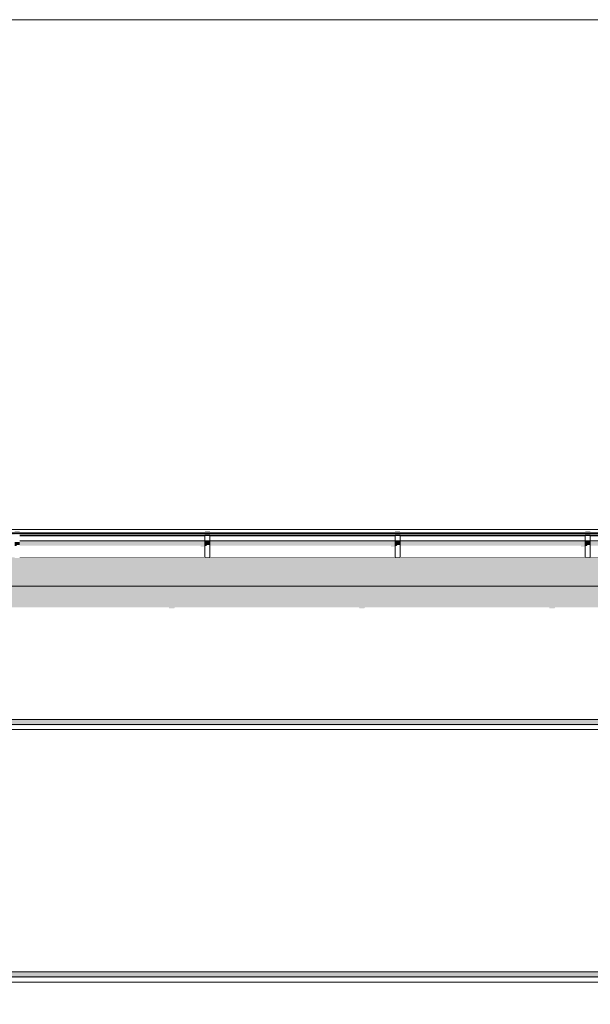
# Model space of a CAD drawing. Header units: millimetres. Extents: x 11 to 55443, y -2 to 19464.
# Tile 14 of 135: x 9124 to 11380, y 15046 to 18944. Entities that reach past the tile are written whole.
import ezdxf

# ---------------------------------------------------------------- set-up
doc = ezdxf.new("R2010")
doc.units = ezdxf.units.MM
doc.header["$MEASUREMENT"] = 0
doc.linetypes.add('Wipeout_Contour', pattern=[1000, 0, -1000])
for name, color, linetype in [('Nowe_A__DACHY', 7, 'Continuous'), ('Nowe_A__SCIANY', 7, 'Continuous'), ('Nowe_A_WN_WYPOSAZENIE', 7, 'Continuous')]:
    doc.layers.add(name, color=color, linetype=linetype)
for name, color, linetype, lineweight in [('Nowe_A__DACHY_Nr_pióra__92', 7, 'Continuous', 13), ('Nowe_A__SCIANY_Nr_pióra__87', 7, 'Continuous', 13), ('Nowe_A_WN_WYPOSAZENIE_Nr_pióra__2', 7, 'Continuous', 13)]:
    doc.layers.add(name, color=color, linetype=linetype, lineweight=lineweight)

# ---------------------------------------------------------------- blocks, each defined once
blk = doc.blocks.new('ElemPrzekroju_1_1', base_point=(7287.1, 10854))
at = {"color": 254, "linetype": 'Wipeout_Contour', "lineweight": 0, "ltscale": 162169.123573}
blk.add_wipeout([(6787.1, 16174), (13074.9, 16174), (13074.9, 16583.1), (13071.9, 16583.1), (13071.9, 16663.1), (13074.9, 16663.1), (13074.9, 16701.6), (6787.1, 16701.6)], dxfattribs=at).dxf.layer = 'Nowe_A__SCIANY'
at = {"color": 254, "linetype": 'Wipeout_Contour', "lineweight": 0, "ltscale": 76650.031882}
blk.add_wipeout([(13074.9, 16174), (6787.1, 16174), (6807.1, 16154), (13074.9, 16154)], dxfattribs=at).dxf.layer = 'Nowe_A__SCIANY'
at = {"layer": 'Nowe_A__SCIANY', "linetype": 'Continuous', "lineweight": 0, "true_color": 0x000000}
for points in [[(6787.1, 16616.9), (7457.3, 16616.9), (7458.1, 16613.6), (7478.1, 16613.6), (7480.4, 16616.9), (8209.6, 16616.9), (8210.3, 16613.6), (8230.3, 16613.6), (8232.7, 16616.9), (8961.8, 16616.9), (8962.6, 16613.6), (8982.6, 16613.6), (8984.9, 16616.9), (9714, 16616.9), (9714.8, 16613.6), (9734.8, 16613.6), (9737.1, 16616.9), (10466.2, 16616.9), (10467, 16613.6), (10487, 16613.6), (10489.3, 16616.9), (11218.5, 16616.9), (11219.2, 16613.6), (11239.2, 16613.6), (11241.6, 16616.9), (11970.7, 16616.9), (11971.5, 16613.6), (11991.5, 16613.6), (11993.8, 16616.9), (12722.9, 16616.9), (12723.7, 16613.6), (12743.7, 16613.6), (12746, 16616.9), (12815, 16616.9), (12820.1, 16595.1), (12823.1, 16595.1), (12838.6, 16616.9), (12900.4, 16616.9), (12900.9, 16614.8), (12962.4, 16542.6), (12962.4, 16499), (12958.5, 16486.9), (12958.5, 16406.9), (12959.5, 16390.1), (12962.4, 16386.9), (12962.4, 16174), (13074.9, 16174), (13074.9, 16583.1), (13071.9, 16583.1), (13071.9, 16663.1), (13074.9, 16663.1), (13074.9, 16701.6), (6787.1, 16701.6)], [(13074.9, 16174), (6787.1, 16174), (6807.1, 16154), (13074.9, 16154)]]:
    blk.add_hatch(color=18, dxfattribs=at).paths.add_polyline_path(points)
at = {"layer": 'Nowe_A__SCIANY_Nr_pióra__87', "color": 7, "linetype": 'Continuous', "lineweight": 13}
blk.add_line((6787.1, 16174), (13074.9, 16174), dxfattribs=at)
at = {"color": 254, "linetype": 'Wipeout_Contour', "lineweight": 0, "ltscale": 76582.062896}
blk.add_wipeout([(6807.1, 16154), (6787.1, 16134), (13074.9, 16134), (13074.9, 16154)], dxfattribs=at).dxf.layer = 'Nowe_A__SCIANY'
at = {"layer": 'Nowe_A__SCIANY_Nr_pióra__87', "color": 7, "linetype": 'Continuous', "lineweight": 13}
blk.add_line((13074.9, 16154), (6807.1, 16154), dxfattribs=at)
at = {"color": 254, "linetype": 'Wipeout_Contour', "lineweight": 0, "ltscale": 74922.865864}
blk.add_wipeout([(6787.1, 16134), (6787.1, 15174), (13074.9, 15174), (13074.9, 16134)], dxfattribs=at).dxf.layer = 'Nowe_A__SCIANY'
at = {"layer": 'Nowe_A__SCIANY', "linetype": 'Continuous', "lineweight": 0, "true_color": 0x000000}
blk.add_hatch(color=18, dxfattribs=at).paths.add_polyline_path([(6803.7, 16150.6), (12945.9, 16150.6), (12962.4, 16134), (13074.9, 16134), (13074.9, 16154), (6807.1, 16154)])
at = {"layer": 'Nowe_A__SCIANY_Nr_pióra__87', "color": 7, "linetype": 'Continuous', "lineweight": 13}
blk.add_line((6787.1, 16134), (13074.9, 16134), dxfattribs=at)
at = {"color": 254, "linetype": 'Wipeout_Contour', "lineweight": 0, "ltscale": 113319.226691}
blk.add_wipeout([(13074.9, 15174), (6787.1, 15174), (6807.1, 15154), (13071.9, 15154), (13071.9, 15163.1), (13074.9, 15163.1)], dxfattribs=at).dxf.layer = 'Nowe_A__SCIANY'
at = {"layer": 'Nowe_A__SCIANY', "linetype": 'Continuous', "lineweight": 0, "true_color": 0x000000}
blk.add_hatch(color=18, dxfattribs=at).paths.add_polyline_path([(13074.9, 15174), (6787.1, 15174), (6807.1, 15154), (13071.9, 15154), (13071.9, 15163.1), (13074.9, 15163.1)])
at = {"layer": 'Nowe_A__SCIANY_Nr_pióra__87', "color": 7, "linetype": 'Continuous', "lineweight": 13}
blk.add_line((6787.1, 15174), (13074.9, 15174), dxfattribs=at)
at = {"color": 254, "linetype": 'Wipeout_Contour', "lineweight": 0, "ltscale": 73209.515927}
blk.add_wipeout([(6787.1, 15134), (13071.9, 15134), (13071.9, 15154), (6807.1, 15154)], dxfattribs=at).dxf.layer = 'Nowe_A__SCIANY'
at = {"layer": 'Nowe_A__SCIANY_Nr_pióra__87', "color": 7, "linetype": 'Continuous', "lineweight": 13}
blk.add_line((6807.1, 15154), (13071.9, 15154), dxfattribs=at)
at = {"color": 254, "linetype": 'Wipeout_Contour', "lineweight": 0, "ltscale": 111503.275083}
blk.add_wipeout([(13071.9, 15134), (6787.1, 15134), (6787.1, 14174), (13074.9, 14174), (13074.9, 15083.1), (13071.9, 15083.1)], dxfattribs=at).dxf.layer = 'Nowe_A__SCIANY'
at = {"layer": 'Nowe_A__SCIANY', "linetype": 'Continuous', "lineweight": 0, "true_color": 0x000000}
blk.add_hatch(color=18, dxfattribs=at).paths.add_polyline_path([(6803.7, 15150.6), (12945.9, 15150.6), (12962.4, 15134), (13071.9, 15134), (13071.9, 15154), (6807.1, 15154)])
at = {"layer": 'Nowe_A__SCIANY_Nr_pióra__87', "color": 7, "linetype": 'Continuous', "lineweight": 13}
blk.add_line((6787.1, 15134), (13071.9, 15134), dxfattribs=at)
blk = doc.blocks.new('ElemPrzekroju_19_1', base_point=(7287.1, 10854))
at = {"color": 254, "linetype": 'Wipeout_Contour', "lineweight": 0, "ltscale": 79058.535848}
blk.add_wipeout([(6757.1, 16915.9), (6757.1, 16911), (12973.4, 16911), (12973.4, 16915.9)], dxfattribs=at).dxf.layer = 'Nowe_A_WN_WYPOSAZENIE'
at = {"color": 254, "linetype": 'Wipeout_Contour', "lineweight": 0, "ltscale": 79048.249006}
blk.add_wipeout([(6757.1, 16911), (6757.1, 16909.9), (12973.4, 16909.9), (12973.4, 16911)], dxfattribs=at).dxf.layer = 'Nowe_A_WN_WYPOSAZENIE'
at = {"layer": 'Nowe_A_WN_WYPOSAZENIE', "linetype": 'Continuous', "lineweight": 0, "true_color": 0x000000}
blk.add_hatch(color=18, dxfattribs=at).paths.add_polyline_path([(6757.1, 16911), (6757.1, 16909.9), (12973.4, 16909.9), (12973.4, 16911)])
at = {"color": 254, "linetype": 'Wipeout_Contour', "lineweight": 0, "ltscale": 786216.497818}
blk.add_wipeout([(6757.1, 16909.9), (6757.1, 16902.9), (6847.1, 16902.9), (6847.1, 16904.6), (6867.1, 16904.6), (6867.1, 16902.9), (7599.4, 16902.9), (7599.4, 16904.6), (7619.4, 16904.6), (7619.4, 16902.9), (8351.6, 16902.9), (8351.6, 16904.6), (8371.6, 16904.6), (8371.6, 16902.9), (9103.8, 16902.9), (9103.8, 16904.6), (9123.8, 16904.6), (9123.8, 16902.9), (9856, 16902.9), (9856, 16904.6), (9876, 16904.6), (9876, 16902.9), (10608.3, 16902.9), (10608.3, 16904.6), (10628.3, 16904.6), (10628.3, 16902.9), (11360.5, 16902.9), (11360.5, 16904.6), (11380.5, 16904.6), (11380.5, 16902.9), (12112.7, 16902.9), (12112.7, 16904.6), (12132.7, 16904.6), (12132.7, 16902.9), (12864.9, 16902.9), (12864.9, 16904.6), (12884.9, 16904.6), (12884.9, 16902.9), (12973.4, 16902.9), (12973.4, 16909.9)], dxfattribs=at).dxf.layer = 'Nowe_A_WN_WYPOSAZENIE'
at = {"color": 254, "linetype": 'Wipeout_Contour', "lineweight": 0, "ltscale": 77546.11393}
blk.add_wipeout([(9123.8, 16902.9), (9123.8, 16901.1), (9856, 16901.1), (9856, 16902.9)], dxfattribs=at).dxf.layer = 'Nowe_A_WN_WYPOSAZENIE'
at = {"color": 254, "linetype": 'Wipeout_Contour', "lineweight": 0, "ltscale": 79062.157435}
blk.add_wipeout([(9876, 16902.9), (9876, 16901.1), (10608.3, 16901.1), (10608.3, 16902.9)], dxfattribs=at).dxf.layer = 'Nowe_A_WN_WYPOSAZENIE'
at = {"color": 254, "linetype": 'Wipeout_Contour', "lineweight": 0, "ltscale": 80661.991788}
blk.add_wipeout([(11360.5, 16902.9), (10628.3, 16902.9), (10628.3, 16901.1), (11360.5, 16901.1)], dxfattribs=at).dxf.layer = 'Nowe_A_WN_WYPOSAZENIE'
at = {"color": 254, "linetype": 'Wipeout_Contour', "lineweight": 0, "ltscale": 77508.549058}
blk.add_wipeout([(9123.8, 16901.1), (9123.8, 16881.4), (9856, 16881.4), (9856, 16901.1)], dxfattribs=at).dxf.layer = 'Nowe_A_WN_WYPOSAZENIE'
at = {"color": 254, "linetype": 'Wipeout_Contour', "lineweight": 0, "ltscale": 79025.313242}
blk.add_wipeout([(9876, 16901.1), (9876, 16881.4), (10608.3, 16881.4), (10608.3, 16901.1)], dxfattribs=at).dxf.layer = 'Nowe_A_WN_WYPOSAZENIE'
at = {"color": 254, "linetype": 'Wipeout_Contour', "lineweight": 0, "ltscale": 80625.878737}
blk.add_wipeout([(10628.3, 16881.4), (11360.5, 16881.4), (11360.5, 16901.1), (10628.3, 16901.1)], dxfattribs=at).dxf.layer = 'Nowe_A_WN_WYPOSAZENIE'
at = {"color": 254, "linetype": 'Wipeout_Contour', "lineweight": 0, "ltscale": 76861.912377}
blk.add_wipeout([(9103.8, 16917.4), (9103.8, 16915.9), (9123.8, 16915.9), (9123.8, 16917.4)], dxfattribs=at).dxf.layer = 'Nowe_A_WN_WYPOSAZENIE'
at = {"color": 254, "linetype": 'Wipeout_Contour', "lineweight": 0, "ltscale": 77466.88057}
blk.add_wipeout([(9856, 16881.4), (9123.8, 16881.4), (9123.8, 16877.2), (9856, 16877.2)], dxfattribs=at).dxf.layer = 'Nowe_A_WN_WYPOSAZENIE'
at = {"color": 254, "linetype": 'Wipeout_Contour', "lineweight": 0, "ltscale": 78333.81852}
blk.add_wipeout([(9856, 16917.4), (9856, 16915.9), (9876, 16915.9), (9876, 16917.4)], dxfattribs=at).dxf.layer = 'Nowe_A_WN_WYPOSAZENIE'
at = {"color": 254, "linetype": 'Wipeout_Contour', "lineweight": 0, "ltscale": 78984.444401}
blk.add_wipeout([(9876, 16881.4), (9876, 16877.2), (10608.3, 16877.2), (10608.3, 16881.4)], dxfattribs=at).dxf.layer = 'Nowe_A_WN_WYPOSAZENIE'
at = {"color": 254, "linetype": 'Wipeout_Contour', "lineweight": 0, "ltscale": 79891.974025}
blk.add_wipeout([(10608.3, 16917.4), (10608.3, 16915.9), (10628.3, 16915.9), (10628.3, 16917.4)], dxfattribs=at).dxf.layer = 'Nowe_A_WN_WYPOSAZENIE'
at = {"color": 254, "linetype": 'Wipeout_Contour', "lineweight": 0, "ltscale": 80585.821134}
blk.add_wipeout([(10628.3, 16877.2), (11360.5, 16877.2), (11360.5, 16881.4), (10628.3, 16881.4)], dxfattribs=at).dxf.layer = 'Nowe_A_WN_WYPOSAZENIE'
at = {"color": 254, "linetype": 'Wipeout_Contour', "lineweight": 0, "ltscale": 81531.434442}
blk.add_wipeout([(11360.5, 16917.4), (11360.5, 16915.9), (11380.5, 16915.9), (11380.5, 16917.4)], dxfattribs=at).dxf.layer = 'Nowe_A_WN_WYPOSAZENIE'
at = {"layer": 'Nowe_A_WN_WYPOSAZENIE', "linetype": 'Continuous', "lineweight": 0, "true_color": 0x000000}
for points in [[(9103.8, 16917.4), (9103.8, 16915.9), (9123.8, 16915.9), (9123.8, 16917.4)], [(9856, 16881.4), (9123.8, 16881.4), (9123.8, 16877.2), (9856, 16877.2)], [(9856, 16917.4), (9856, 16915.9), (9876, 16915.9), (9876, 16917.4)], [(9876, 16881.4), (9876, 16877.2), (10608.3, 16877.2), (10608.3, 16881.4)], [(10608.3, 16917.4), (10608.3, 16915.9), (10628.3, 16915.9), (10628.3, 16917.4)], [(10628.3, 16877.2), (11360.5, 16877.2), (11360.5, 16881.4), (10628.3, 16881.4)], [(11360.5, 16917.4), (11360.5, 16915.9), (11380.5, 16915.9), (11380.5, 16917.4)]]:
    blk.add_hatch(color=18, dxfattribs=at).paths.add_polyline_path(points)
at = {"color": 254, "linetype": 'Wipeout_Contour', "lineweight": 0, "ltscale": 78288.261258}
blk.add_wipeout([(9856, 16904.6), (9856, 16902.3), (9876, 16902.3), (9876, 16904.6)], dxfattribs=at).dxf.layer = 'Nowe_A_WN_WYPOSAZENIE'
at = {"color": 254, "linetype": 'Wipeout_Contour', "lineweight": 0, "ltscale": 79847.305903}
blk.add_wipeout([(10608.3, 16904.6), (10608.3, 16902.3), (10628.3, 16902.3), (10628.3, 16904.6)], dxfattribs=at).dxf.layer = 'Nowe_A_WN_WYPOSAZENIE'
at = {"color": 254, "linetype": 'Wipeout_Contour', "lineweight": 0, "ltscale": 81487.665053}
blk.add_wipeout([(11360.5, 16904.6), (11360.5, 16902.3), (11380.5, 16902.3), (11380.5, 16904.6)], dxfattribs=at).dxf.layer = 'Nowe_A_WN_WYPOSAZENIE'
at = {"color": 254, "linetype": 'Wipeout_Contour', "lineweight": 0, "ltscale": 77351.061794}
blk.add_wipeout([(9123.8, 16877.2), (9123.8, 16814.9), (9856, 16814.9), (9856, 16877.2)], dxfattribs=at).dxf.layer = 'Nowe_A_WN_WYPOSAZENIE'
at = {"color": 254, "linetype": 'Wipeout_Contour', "lineweight": 0, "ltscale": 78870.856167}
blk.add_wipeout([(9876, 16877.2), (9876, 16814.9), (10608.3, 16814.9), (10608.3, 16877.2)], dxfattribs=at).dxf.layer = 'Nowe_A_WN_WYPOSAZENIE'
at = {"color": 254, "linetype": 'Wipeout_Contour', "lineweight": 0, "ltscale": 80474.495314}
blk.add_wipeout([(11360.5, 16877.2), (10628.3, 16877.2), (10628.3, 16814.9), (11360.5, 16814.9)], dxfattribs=at).dxf.layer = 'Nowe_A_WN_WYPOSAZENIE'
at = {"layer": 'Nowe_A_WN_WYPOSAZENIE', "linetype": 'Continuous', "lineweight": 0, "true_color": 0x000000}
blk.add_hatch(color=18, dxfattribs=at).paths.add_polyline_path([(9103.8, 16876), (9103.8, 16859.9), (9109.4, 16859.9), (9113, 16863.9), (9123.8, 16863.9), (9123.8, 16876)])
at = {"color": 254, "linetype": 'Wipeout_Contour', "lineweight": 0, "ltscale": 78246.129657}
blk.add_wipeout([(9856, 16902.3), (9856, 16880.2), (9876, 16880.2), (9876, 16902.3)], dxfattribs=at).dxf.layer = 'Nowe_A_WN_WYPOSAZENIE'
at = {"color": 254, "linetype": 'Wipeout_Contour', "lineweight": 0, "ltscale": 79805.997697}
blk.add_wipeout([(10608.3, 16902.3), (10608.3, 16880.2), (10628.3, 16880.2), (10628.3, 16902.3)], dxfattribs=at).dxf.layer = 'Nowe_A_WN_WYPOSAZENIE'
at = {"color": 254, "linetype": 'Wipeout_Contour', "lineweight": 0, "ltscale": 81447.18913}
blk.add_wipeout([(11360.5, 16902.3), (11360.5, 16880.2), (11380.5, 16880.2), (11380.5, 16902.3)], dxfattribs=at).dxf.layer = 'Nowe_A_WN_WYPOSAZENIE'
at = {"layer": 'Nowe_A_WN_WYPOSAZENIE', "linetype": 'Continuous', "lineweight": 0, "true_color": 0x000000}
for points in [[(12973.4, 16909.9), (6757.1, 16909.9), (6757.1, 16903.5), (6847.1, 16903.5), (6847.1, 16904.6), (6867.1, 16904.6), (6867.1, 16903.5), (7599.4, 16903.5), (7599.4, 16904.6), (7619.4, 16904.6), (7619.4, 16903.5), (8351.6, 16903.5), (8351.6, 16904.6), (8371.6, 16904.6), (8371.6, 16903.5), (9103.8, 16903.5), (9103.8, 16904.6), (9123.8, 16904.6), (9123.8, 16903.5), (9856, 16903.5), (9856, 16904.6), (9876, 16904.6), (9876, 16903.5), (10608.3, 16903.5), (10608.3, 16904.6), (10628.3, 16904.6), (10628.3, 16903.5), (11360.5, 16903.5), (11360.5, 16904.6), (11380.5, 16904.6), (11380.5, 16903.5), (12112.7, 16903.5), (12112.7, 16904.6), (12132.7, 16904.6), (12132.7, 16903.5), (12864.9, 16903.5), (12864.9, 16904.6), (12884.9, 16904.6), (12884.9, 16903.5), (12963.6, 16903.5), (12963.3, 16902.9), (12973.4, 16902.9)], [(9855.1, 16901.1), (9856, 16901.1), (9856, 16902.9), (9855.1, 16902.9)], [(10607.3, 16902.9), (10607.3, 16901.1), (10608.3, 16901.1), (10608.3, 16902.9)], [(11359.5, 16901.1), (11360.5, 16901.1), (11360.5, 16902.9), (11359.5, 16902.9)]]:
    blk.add_hatch(color=18, dxfattribs=at).paths.add_polyline_path(points)
at = {"layer": 'Nowe_A_WN_WYPOSAZENIE_Nr_pióra__2', "color": 7, "linetype": 'Continuous', "lineweight": 13}
for p, q in [((6757.1, 16915.9), (12973.4, 16915.9)), ((6757.1, 16911), (12973.4, 16911)), ((6757.1, 16909.9), (12973.4, 16909.9)), ((9123.8, 16902.9), (9856, 16902.9)), ((9123.8, 16901.1), (9856, 16901.1)), ((9856, 16917.4), (9856, 16915.9)), ((9856, 16917.4), (9876, 16917.4)), ((9856, 16904.6), (9856, 16902.3)), ((9856, 16904.6), (9876, 16904.6)), ((9856, 16902.3), (9876, 16902.3)), ((9876, 16917.4), (9876, 16915.9)), ((9876, 16904.6), (9876, 16902.3)), ((9876, 16902.9), (10608.3, 16902.9)), ((9876, 16901.1), (10608.3, 16901.1)), ((10608.3, 16917.4), (10608.3, 16915.9)), ((10608.3, 16917.4), (10628.3, 16917.4)), ((10608.3, 16904.6), (10608.3, 16902.3)), ((10608.3, 16904.6), (10628.3, 16904.6)), ((10608.3, 16902.3), (10628.3, 16902.3)), ((10628.3, 16917.4), (10628.3, 16915.9)), ((10628.3, 16904.6), (10628.3, 16902.3)), ((10628.3, 16902.9), (11360.5, 16902.9)), ((10628.3, 16901.1), (11360.5, 16901.1)), ((11360.5, 16917.4), (11360.5, 16915.9)), ((11360.5, 16917.4), (11380.5, 16917.4)), ((11360.5, 16904.6), (11360.5, 16902.3)), ((11360.5, 16904.6), (11380.5, 16904.6)), ((11360.5, 16902.3), (11380.5, 16902.3)), ((11380.5, 16917.4), (11380.5, 16915.9)), ((11380.5, 16904.6), (11380.5, 16902.3)), ((11380.5, 16902.9), (12112.7, 16902.9)), ((11380.5, 16901.1), (12112.7, 16901.1))]:
    blk.add_line(p, q, dxfattribs=at)
at = {"color": 254, "linetype": 'Wipeout_Contour', "lineweight": 0, "ltscale": 78200.833486}
blk.add_wipeout([(9856, 16880.2), (9856, 16876), (9876, 16876), (9876, 16880.2)], dxfattribs=at).dxf.layer = 'Nowe_A_WN_WYPOSAZENIE'
at = {"color": 254, "linetype": 'Wipeout_Contour', "lineweight": 0, "ltscale": 79761.587047}
blk.add_wipeout([(10608.3, 16880.2), (10608.3, 16876), (10628.3, 16876), (10628.3, 16880.2)], dxfattribs=at).dxf.layer = 'Nowe_A_WN_WYPOSAZENIE'
at = {"color": 254, "linetype": 'Wipeout_Contour', "lineweight": 0, "ltscale": 81403.673536}
blk.add_wipeout([(11360.5, 16880.2), (11360.5, 16876), (11380.5, 16876), (11380.5, 16880.2)], dxfattribs=at).dxf.layer = 'Nowe_A_WN_WYPOSAZENIE'
at = {"layer": 'Nowe_A_WN_WYPOSAZENIE', "linetype": 'Continuous', "lineweight": 0, "true_color": 0x000000}
for points in [[(9856, 16880.2), (9856, 16876), (9876, 16876), (9876, 16880.2)], [(10608.3, 16880.2), (10608.3, 16876), (10628.3, 16876), (10628.3, 16880.2)], [(11360.5, 16880.2), (11360.5, 16876), (11380.5, 16876), (11380.5, 16880.2)]]:
    blk.add_hatch(color=18, dxfattribs=at).paths.add_polyline_path(points)
at = {"color": 254, "linetype": 'Wipeout_Contour', "lineweight": 0, "ltscale": 78085.455178}
blk.add_wipeout([(9856, 16876), (9856, 16813.4), (9876, 16813.4), (9876, 16876)], dxfattribs=at).dxf.layer = 'Nowe_A_WN_WYPOSAZENIE'
at = {"color": 254, "linetype": 'Wipeout_Contour', "lineweight": 0, "ltscale": 79648.472463}
blk.add_wipeout([(10608.3, 16876), (10608.3, 16813.4), (10628.3, 16813.4), (10628.3, 16876)], dxfattribs=at).dxf.layer = 'Nowe_A_WN_WYPOSAZENIE'
at = {"color": 254, "linetype": 'Wipeout_Contour', "lineweight": 0, "ltscale": 81292.846578}
blk.add_wipeout([(11360.5, 16876), (11360.5, 16813.4), (11380.5, 16813.4), (11380.5, 16876)], dxfattribs=at).dxf.layer = 'Nowe_A_WN_WYPOSAZENIE'
at = {"layer": 'Nowe_A_WN_WYPOSAZENIE', "linetype": 'Continuous', "lineweight": 0, "true_color": 0x000000}
for points in [[(9855.1, 16901.1), (9854, 16899.4), (9854, 16881.4), (9856, 16881.4), (9856, 16901.1)], [(10606.2, 16899.4), (10606.2, 16881.4), (10608.3, 16881.4), (10608.3, 16901.1), (10607.3, 16901.1)], [(11359.5, 16901.1), (11358.5, 16899.4), (11358.5, 16881.4), (11360.5, 16881.4), (11360.5, 16901.1)], [(9123.8, 16877.2), (9123.8, 16861), (9839.6, 16861), (9839.6, 16857), (9854, 16857), (9854, 16814.9), (9856, 16814.9), (9856, 16877.2)], [(9856, 16876), (9856, 16859.9), (9861.6, 16859.9), (9865.2, 16863.9), (9876, 16863.9), (9876, 16876)], [(9876, 16877.2), (9876, 16861), (10591.8, 16861), (10591.8, 16857), (10606.2, 16857), (10606.2, 16814.9), (10608.3, 16814.9), (10608.3, 16877.2)], [(10608.3, 16876), (10608.3, 16859.9), (10613.9, 16859.9), (10617.4, 16863.9), (10628.3, 16863.9), (10628.3, 16876)], [(11360.5, 16877.2), (10628.3, 16877.2), (10628.3, 16861), (11344.1, 16861), (11344.1, 16857), (11358.5, 16857), (11358.5, 16814.9), (11360.5, 16814.9)], [(11360.5, 16876), (11360.5, 16859.9), (11366.1, 16859.9), (11369.6, 16863.9), (11380.5, 16863.9), (11380.5, 16876)], [(11380.5, 16877.2), (11380.5, 16861), (12096.3, 16861), (12096.3, 16857), (12110.7, 16857), (12110.7, 16814.9), (12112.7, 16814.9), (12112.7, 16877.2)]]:
    blk.add_hatch(color=18, dxfattribs=at).paths.add_polyline_path(points)
at = {"layer": 'Nowe_A_WN_WYPOSAZENIE_Nr_pióra__2', "color": 7, "linetype": 'Continuous', "lineweight": 13}
for p, q in [((9123.8, 16881.4), (9856, 16881.4)), ((9856, 16902.3), (9856, 16880.2)), ((9856, 16880.2), (9856, 16876)), ((9856, 16880.2), (9876, 16880.2)), ((9876, 16902.3), (9876, 16880.2)), ((9876, 16881.4), (10608.3, 16881.4)), ((9876, 16880.2), (9876, 16876)), ((10608.3, 16902.3), (10608.3, 16880.2)), ((10608.3, 16880.2), (10608.3, 16876)), ((10608.3, 16880.2), (10628.3, 16880.2)), ((10628.3, 16902.3), (10628.3, 16880.2)), ((10628.3, 16881.4), (11360.5, 16881.4)), ((10628.3, 16880.2), (10628.3, 16876)), ((11360.5, 16902.3), (11360.5, 16880.2)), ((11360.5, 16880.2), (11360.5, 16876)), ((11360.5, 16880.2), (11380.5, 16880.2)), ((11380.5, 16902.3), (11380.5, 16880.2)), ((11380.5, 16881.4), (12112.7, 16881.4)), ((11380.5, 16880.2), (11380.5, 16876)), ((9856, 16876), (9856, 16813.4)), ((9856, 16876), (9876, 16876)), ((9876, 16876), (9876, 16813.4)), ((10608.3, 16876), (10608.3, 16813.4)), ((10608.3, 16876), (10628.3, 16876)), ((10628.3, 16876), (10628.3, 16813.4)), ((11360.5, 16876), (11360.5, 16813.4)), ((11360.5, 16876), (11380.5, 16876)), ((11380.5, 16876), (11380.5, 16813.4)), ((9123.8, 16814.9), (9856, 16814.9)), ((9856, 16813.4), (9876, 16813.4)), ((9876, 16814.9), (10608.3, 16814.9)), ((10608.3, 16813.4), (10628.3, 16813.4)), ((10628.3, 16814.9), (11360.5, 16814.9)), ((11360.5, 16813.4), (11380.5, 16813.4)), ((11380.5, 16814.9), (12112.7, 16814.9))]:
    blk.add_line(p, q, dxfattribs=at)
blk = doc.blocks.new('ElemPrzekroju_39_1', base_point=(7287.1, 10854))
at = {"color": 254, "linetype": 'Wipeout_Contour', "lineweight": 0, "ltscale": 133047.221086}
blk.add_wipeout([(6757.1, 18943.9), (6757.1, 16926.2), (43817.1, 16926.2), (43817.1, 18943.9)], dxfattribs=at).dxf.layer = 'Nowe_A__DACHY'
at = {"color": 254, "linetype": 'Wipeout_Contour', "lineweight": 0, "ltscale": 889253.195675}
blk.add_wipeout([(6757.1, 16814.9), (6757.1, 16708.8), (13074.9, 16708.8), (13074.9, 16729.9), (13042.4, 16814.9), (12976.4, 16814.9), (12976.4, 16811.9), (12973.4, 16811.9), (12973.4, 16814.9), (12884.9, 16814.9), (12884.9, 16813.4), (12864.9, 16813.4), (12864.9, 16814.9), (12132.7, 16814.9), (12132.7, 16813.4), (12112.7, 16813.4), (12112.7, 16814.9), (11380.5, 16814.9), (11380.5, 16813.4), (11360.5, 16813.4), (11360.5, 16814.9), (10628.3, 16814.9), (10628.3, 16813.4), (10608.3, 16813.4), (10608.3, 16814.9), (9876, 16814.9), (9876, 16813.4), (9856, 16813.4), (9856, 16814.9), (9123.8, 16814.9), (9123.8, 16813.4), (9103.8, 16813.4), (9103.8, 16814.9), (8371.6, 16814.9), (8371.6, 16813.4), (8351.6, 16813.4), (8351.6, 16814.9), (7619.4, 16814.9), (7619.4, 16813.4), (7599.4, 16813.4), (7599.4, 16814.9), (6867.1, 16814.9), (6867.1, 16813.4), (6847.1, 16813.4), (6847.1, 16814.9)], dxfattribs=at).dxf.layer = 'Nowe_A__DACHY'
at = {"layer": 'Nowe_A__DACHY_Nr_pióra__92', "color": 7, "linetype": 'Continuous', "lineweight": 13}
blk.add_line((43817.1, 18943.9), (6757.1, 18943.9), dxfattribs=at)
at = {"color": 254, "linetype": 'Wipeout_Contour', "lineweight": 0, "ltscale": 5226076.326641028}
blk.add_wipeout([(43817.1, 16926.2), (6757.1, 16926.2), (6757.1, 16915.9), (6847.1, 16915.9), (6847.1, 16917.4), (6867.1, 16917.4), (6867.1, 16915.9), (7599.4, 16915.9), (7599.4, 16917.4), (7619.4, 16917.4), (7619.4, 16915.9), (8351.6, 16915.9), (8351.6, 16917.4), (8371.6, 16917.4), (8371.6, 16915.9), (9103.8, 16915.9), (9103.8, 16917.4), (9123.8, 16917.4), (9123.8, 16915.9), (9856, 16915.9), (9856, 16917.4), (9876, 16917.4), (9876, 16915.9), (10608.3, 16915.9), (10608.3, 16917.4), (10628.3, 16917.4), (10628.3, 16915.9), (11360.5, 16915.9), (11360.5, 16917.4), (11380.5, 16917.4), (11380.5, 16915.9), (12112.7, 16915.9), (12112.7, 16917.4), (12132.7, 16917.4), (12132.7, 16915.9), (12864.9, 16915.9), (12864.9, 16917.4), (12884.9, 16917.4), (12884.9, 16915.9), (12973.4, 16915.9), (12973.4, 16918.6), (12976.4, 16918.6), (12976.4, 16915.9), (13042.4, 16915.9), (13042.4, 16917.4), (13207.4, 16917.4), (13207.4, 16915.9), (13818.5, 16915.9), (13818.5, 16917.4), (13838.5, 16917.4), (13838.5, 16915.9), (14572.2, 16915.9), (14572.2, 16917.4), (14592.2, 16917.4), (14592.2, 16915.9), (15325.8, 16915.9), (15325.8, 16917.4), (15345.8, 16917.4), (15345.8, 16915.9), (16079.4, 16915.9), (16079.4, 16917.4), (16099.4, 16917.4), (16099.4, 16915.9), (16833, 16915.9), (16833, 16917.4), (16853, 16917.4), (16853, 16915.9), (17586.6, 16915.9), (17586.6, 16917.4), (17606.6, 16917.4), (17606.6, 16915.9), (18340.2, 16915.9), (18340.2, 16917.4), (18360.2, 16917.4), (18360.2, 16915.9), (19093.8, 16915.9), (19093.8, 16917.4), (19113.8, 16917.4), (19113.8, 16915.9), (19202.3, 16915.9), (19202.3, 16921.6), (19203.8, 16921.6), (19203.8, 16918.9), (25142.3, 16918.9), (25142.3, 16925.1), (25143.8, 16925.1), (25143.8, 16922.4), (25461.3, 16922.4), (25461.3, 16923.9), (25626.3, 16923.9), (25626.3, 16922.4), (31369, 16922.4), (31369, 16925.1), (31372, 16925.1), (31372, 16922.4), (31460.5, 16922.4), (31460.5, 16923.9), (31480.5, 16923.9), (31480.5, 16922.4), (32280.5, 16922.4), (32280.5, 16923.9), (32300.5, 16923.9), (32300.5, 16922.4), (33100.5, 16922.4), (33100.5, 16923.9), (33120.5, 16923.9), (33120.5, 16922.4), (33920.5, 16922.4), (33920.5, 16923.9), (33940.5, 16923.9), (33940.5, 16922.4), (34740.5, 16922.4), (34740.5, 16923.9), (34760.5, 16923.9), (34760.5, 16922.4), (35560.5, 16922.4), (35560.5, 16923.9), (35580.5, 16923.9), (35580.5, 16922.4), (36380.5, 16922.4), (36380.5, 16923.9), (36400.5, 16923.9), (36400.5, 16922.4), (37200.5, 16922.4), (37200.5, 16923.9), (37220.5, 16923.9), (37220.5, 16922.4), (37309, 16922.4), (37309, 16925.1), (37312, 16925.1), (37312, 16922.4), (37378, 16922.4), (37378, 16923.9), (37543, 16923.9), (37543, 16922.4), (38188.8, 16922.4), (38188.8, 16923.9), (38208.8, 16923.9), (38208.8, 16922.4), (38977.1, 16922.4), (38977.1, 16923.9), (38997.1, 16923.9), (38997.1, 16922.4), (39765.5, 16922.4), (39765.5, 16923.9), (39785.5, 16923.9), (39785.5, 16922.4), (40553.8, 16922.4), (40553.8, 16923.9), (40573.8, 16923.9), (40573.8, 16922.4), (41342.1, 16922.4), (41342.1, 16923.9), (41362.1, 16923.9), (41362.1, 16922.4), (42130.5, 16922.4), (42130.5, 16923.9), (42150.5, 16923.9), (42150.5, 16922.4), (42918.8, 16922.4), (42918.8, 16923.9), (42938.8, 16923.9), (42938.8, 16922.4), (43707.1, 16922.4), (43707.1, 16923.9), (43727.1, 16923.9), (43727.1, 16922.4), (43817.1, 16922.4)], dxfattribs=at).dxf.layer = 'Nowe_A__DACHY'
at = {"color": 254, "linetype": 'Wipeout_Contour', "lineweight": 0, "ltscale": 78467.282566}
blk.add_wipeout([(6757.1, 16708.8), (6757.1, 16701.6), (13074.9, 16701.6), (13074.9, 16708.8)], dxfattribs=at).dxf.layer = 'Nowe_A__DACHY'
at = {"layer": 'Nowe_A__DACHY', "linetype": 'Continuous', "lineweight": 0, "true_color": 0x000000}
for points in [[(6757.1, 16814.9), (6757.1, 16708.8), (13074.9, 16708.8), (13074.9, 16729.9), (13042.4, 16814.9), (12976.4, 16814.9), (12976.4, 16811.9), (12973.4, 16811.9), (12973.4, 16814.9), (12884.9, 16814.9), (12884.9, 16813.4), (12864.9, 16813.4), (12864.9, 16814.9), (12132.7, 16814.9), (12132.7, 16813.4), (12112.7, 16813.4), (12112.7, 16814.9), (11380.5, 16814.9), (11380.5, 16813.4), (11360.5, 16813.4), (11360.5, 16814.9), (10628.3, 16814.9), (10628.3, 16813.4), (10608.3, 16813.4), (10608.3, 16814.9), (9876, 16814.9), (9876, 16813.4), (9856, 16813.4), (9856, 16814.9), (9123.8, 16814.9), (9123.8, 16813.4), (9103.8, 16813.4), (9103.8, 16814.9), (8371.6, 16814.9), (8371.6, 16813.4), (8351.6, 16813.4), (8351.6, 16814.9), (7619.4, 16814.9), (7619.4, 16813.4), (7599.4, 16813.4), (7599.4, 16814.9), (6867.1, 16814.9), (6867.1, 16813.4), (6847.1, 16813.4), (6847.1, 16814.9)], [(6757.1, 16708.8), (6757.1, 16701.6), (13074.9, 16701.6), (13074.9, 16708.8)]]:
    blk.add_hatch(color=18, dxfattribs=at).paths.add_polyline_path(points)
at = {"layer": 'Nowe_A__DACHY_Nr_pióra__92', "color": 7, "linetype": 'Continuous', "lineweight": 13}
for p, q in [((6757.1, 16926.2), (43817.1, 16926.2)), ((13075, 16701.6), (6757.1, 16701.6))]:
    blk.add_line(p, q, dxfattribs=at)

msp = doc.modelspace()

# ---------------------------------------------------------------- block references
at = {"layer": 'Nowe_A__SCIANY', "lineweight": 0}
msp.add_blockref('ElemPrzekroju_1_1', (7287.1, 10854), dxfattribs=at)
at = {"layer": 'Nowe_A_WN_WYPOSAZENIE', "lineweight": 0}
msp.add_blockref('ElemPrzekroju_19_1', (7287.1, 10854), dxfattribs=at)

# ---------------------------------------------------------------- next in the draw order: block references
at = {"layer": 'Nowe_A__DACHY', "lineweight": 0}
msp.add_blockref('ElemPrzekroju_39_1', (7287.1, 10854), dxfattribs=at)

doc.saveas('drawing.dxf')
